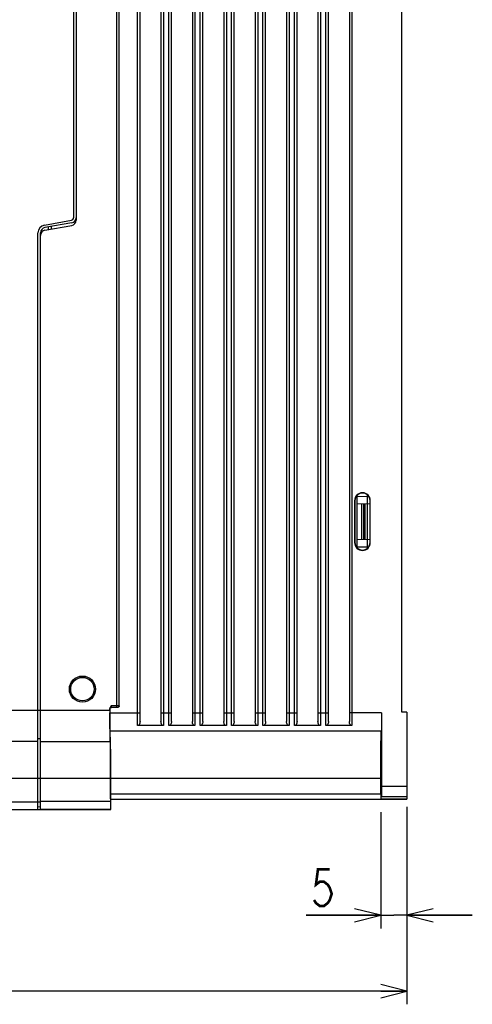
# Model space of a CAD drawing. Extents: x 28 to 410, y 34 to 287.
# Tile 17 of 33: x 171 to 206, y 128 to 203. Entities that reach past the tile are written whole.
import ezdxf

# ---------------------------------------------------------------- set-up
doc = ezdxf.new("R2010")
doc.units = 0
doc.header["$LTSCALE"] = 23.1
doc.layers.get('0').update_dxf_attribs({"linetype": 'CONTINUOUS'})
doc.layers.add('ALL_DIM', color=7, linetype='CONTINUOUS')
doc.dimstyles.get("Standard").update_dxf_attribs({"dimtxt": 2.5, "dimasz": 2.5, "dimexe": 1.25, "dimexo": 0.625, "dimtad": 1, "dimcen": 2.5, "dimazin": 3, "dimtfac": 1, "dimtmove": 0, "dimatfit": 3})

# ---------------------------------------------------------------- blocks, each defined once
blk = doc.blocks.new('_OPEN')
at = {"color": 0, "linetype": 'BYBLOCK'}
for p, q in [((0, 0), (-1, 0.25)), ((-1, -0.25), (0, 0)), ((-1, 0), (0, 0))]:
    blk.add_line(p, q, dxfattribs=at)
blk = doc.blocks.new('*D14')
at = {"layer": 'ALL_DIM', "color": 2, "linetype": 'CONTINUOUS'}
for p, q in [((199.086, 142.949), (199.086, 134.077)), ((201.083, 142.949), (201.083, 134.077)), ((199.086, 135.077), (193.379, 135.077)), ((193.379, 135.077), (200.085, 135.077)), ((206.083, 135.077), (200.085, 135.077)), ((201.083, 135.077), (206.083, 135.077))]:
    blk.add_line(p, q, dxfattribs=at)
at = {"layer": 'ALL_DIM', "color": 2, "linetype": 'CONTINUOUS', "xscale": 2, "yscale": 2, "zscale": 2}
blk.add_blockref('_OPEN', (199.086, 135.077), dxfattribs=at)
at = {"layer": 'ALL_DIM', "color": 2, "linetype": 'CONTINUOUS', "xscale": 2, "yscale": 2, "zscale": 2, "rotation": 180}
blk.add_blockref('_OPEN', (201.083, 135.077), dxfattribs=at)
blk = doc.blocks.new('*D15')
at = {"layer": 'ALL_DIM', "color": 2, "linetype": 'CONTINUOUS'}
for p, q in [((134.283, 155.649), (134.283, 128.274)), ((201.083, 143.37), (201.083, 128.274)), ((134.283, 129.274), (167.683, 129.274)), ((201.083, 129.274), (167.683, 129.274))]:
    blk.add_line(p, q, dxfattribs=at)
at = {"layer": 'ALL_DIM', "color": 2, "linetype": 'CONTINUOUS', "xscale": 2, "yscale": 2, "zscale": 2, "rotation": 180}
blk.add_blockref('_OPEN', (134.283, 129.274), dxfattribs=at)
at = {"layer": 'ALL_DIM', "color": 2, "linetype": 'CONTINUOUS', "xscale": 2, "yscale": 2, "zscale": 2}
blk.add_blockref('_OPEN', (201.083, 129.274), dxfattribs=at)

msp = doc.modelspace()

# ---------------------------------------------------------------- linework, layer by layer
at = {"color": 7, "linetype": 'CONTINUOUS'}
for p, q in [((180.483, 149.569), (180.483, 241.44)), ((182.483, 241.44), (182.483, 149.569)), ((182.883, 149.569), (182.883, 241.44)), ((184.883, 241.44), (184.883, 149.569)), ((185.283, 149.569), (185.283, 241.44)), ((187.283, 241.44), (187.283, 149.569)), ((187.683, 149.569), (187.683, 241.44)), ((189.683, 241.44), (189.683, 149.569)), ((190.083, 149.569), (190.083, 241.44)), ((192.083, 241.44), (192.083, 149.569)), ((192.483, 149.569), (192.483, 241.44)), ((194.483, 241.44), (194.483, 149.569)), ((194.883, 149.569), (194.883, 241.44)), ((196.883, 241.44), (196.883, 149.569)), ((180.683, 149.885), (180.683, 241.194)), ((182.283, 241.194), (182.283, 149.885)), ((183.083, 149.885), (183.083, 241.194)), ((184.683, 241.194), (184.683, 149.885)), ((185.483, 149.885), (185.483, 241.194)), ((187.083, 241.194), (187.083, 149.885)), ((187.883, 149.885), (187.883, 241.194)), ((189.483, 241.194), (189.483, 149.885)), ((190.283, 149.885), (190.283, 241.194)), ((191.883, 241.194), (191.883, 149.885)), ((192.683, 149.885), (192.683, 241.194)), ((194.283, 241.194), (194.283, 149.885)), ((195.083, 149.885), (195.083, 241.194)), ((196.683, 241.194), (196.683, 149.885)), ((200.683, 150.595), (200.683, 239.949)), ((178.874, 239.339), (178.874, 150.958)), ((179.074, 239.22), (179.074, 151.077)), ((179.083, 151.069), (179.083, 239.229)), ((175.603, 218.337), (175.603, 188.361)), ((175.803, 218.533), (175.803, 188.164)), ((173.379, 187.801), (175.438, 188.164)), ((175.473, 187.97), (173.414, 187.607)), ((173.414, 187.407), (175.473, 187.77)), ((173.683, 187.455), (173.683, 187.655)), ((173.883, 187.69), (173.883, 187.49)), ((172.883, 143.149), (172.883, 187.21)), ((173.083, 143.149), (173.083, 187.213)), ((197.283, 163.142), (197.283, 167.155)), ((197.283, 167.084), (198.083, 167.07)), ((198.083, 163.134), (198.083, 167.164)), ((197.11, 166.749), (197.087, 166.749)), ((197.087, 166.749), (197.087, 163.549)), ((197.11, 166.749), (197.11, 163.549)), ((197.283, 166.514), (198.264, 166.531)), ((197.624, 166.52), (197.624, 163.778)), ((197.766, 166.522), (197.766, 163.775)), ((197.883, 163.773), (197.883, 166.524)), ((198.264, 166.749), (198.287, 166.749)), ((198.264, 163.549), (198.264, 166.749)), ((198.287, 163.549), (198.287, 166.749)), ((197.11, 163.549), (197.087, 163.549)), ((198.264, 163.767), (197.283, 163.784)), ((197.283, 163.214), (198.083, 163.228)), ((198.264, 163.549), (198.287, 163.549)), ((138.757, 150.749), (178.371, 150.749)), ((178.371, 150.749), (178.371, 150.871)), ((178.372, 150.838), (178.381, 150.829)), ((178.381, 150.829), (178.381, 150.549)), ((178.381, 150.549), (180.683, 150.549)), ((178.501, 150.949), (178.464, 150.943)), ((178.492, 150.958), (178.501, 150.949)), ((178.963, 150.949), (178.501, 150.949)), ((178.963, 150.949), (178.954, 150.957)), ((179.083, 151.069), (179.074, 151.077)), ((182.283, 150.549), (183.083, 150.549)), ((184.683, 150.549), (185.483, 150.549)), ((187.083, 150.549), (187.883, 150.549)), ((189.483, 150.549), (190.283, 150.549)), ((191.883, 150.549), (192.683, 150.549)), ((194.283, 150.549), (195.083, 150.549)), ((199.139, 150.549), (196.683, 150.549)), ((199.139, 150.549), (199.139, 144.949)), ((201.083, 150.584), (200.683, 150.595)), ((201.083, 150.584), (201.083, 144.149)), ((199.127, 149.149), (178.393, 149.149)), ((178.403, 149.112), (178.399, 149.149)), ((182.483, 149.569), (180.483, 149.569)), ((184.883, 149.569), (182.883, 149.569)), ((187.283, 149.569), (185.283, 149.569)), ((189.683, 149.569), (187.683, 149.569)), ((192.083, 149.569), (190.083, 149.569)), ((194.483, 149.569), (192.483, 149.569)), ((196.883, 149.569), (194.883, 149.569)), ((199.117, 149.112), (199.121, 149.149)), ((172.883, 148.349), (152.683, 148.349)), ((173.083, 148.549), (172.883, 148.545)), ((173.083, 148.349), (178.392, 148.349)), ((178.399, 148.349), (178.402, 148.32)), ((144.083, 145.549), (178.423, 145.549)), ((178.423, 145.549), (178.423, 143.764)), ((178.43, 145.549), (199.09, 145.549)), ((178.43, 144.358), (178.43, 145.549)), ((199.09, 144.352), (199.09, 145.549)), ((199.108, 145.549), (199.127, 145.549)), ((199.108, 145.549), (199.108, 144.37)), ((199.127, 144.549), (199.127, 145.549)), ((199.139, 144.949), (201.083, 144.949)), ((152.683, 143.749), (173.083, 143.749)), ((178.423, 143.764), (173.083, 143.765)), ((178.43, 144.358), (199.09, 144.352)), ((178.433, 143.958), (199.086, 143.952)), ((178.443, 143.949), (201.083, 143.949)), ((178.443, 143.149), (178.443, 143.949)), ((199.105, 143.97), (199.086, 143.952)), ((199.105, 143.97), (201.083, 143.97)), ((199.108, 144.37), (199.128, 144.37)), ((199.132, 144.149), (201.083, 144.149)), ((201.083, 144.149), (201.083, 143.949)), ((152.683, 143.149), (178.443, 143.149)), ((173.083, 143.349), (172.883, 143.345)), ((178.428, 143.164), (173.083, 143.165)), ((178.428, 143.164), (178.443, 143.149))]:
    msp.add_line(p, q, dxfattribs=at)
for points in [[(198.264, 166.749), (198.25, 166.877), (198.207, 166.999), (198.139, 167.108), (198.047, 167.2), (197.938, 167.269), (197.816, 167.311), (197.687, 167.326), (197.559, 167.311), (197.437, 167.269), (197.328, 167.2), (197.236, 167.108), (197.168, 166.999), (197.125, 166.877), (197.11, 166.749)], [(197.11, 163.549), (197.125, 163.42), (197.168, 163.298), (197.236, 163.189), (197.328, 163.098), (197.437, 163.029), (197.559, 162.986), (197.687, 162.972), (197.816, 162.986), (197.938, 163.029), (198.047, 163.098), (198.139, 163.189), (198.207, 163.298), (198.25, 163.42), (198.264, 163.549)], [(178.489, 151.078), (178.45, 151.037), (178.416, 150.996), (178.391, 150.954), (178.376, 150.912), (178.371, 150.871)], [(178.371, 150.871), (178.371, 150.853), (178.371, 150.842), (178.372, 150.838)], [(178.371, 150.749), (178.371, 150.373), (178.372, 150.007), (178.373, 149.659), (178.375, 149.338), (178.377, 149.052), (178.379, 148.807), (178.382, 148.61), (178.385, 148.466), (178.388, 148.378), (178.392, 148.349)], [(178.372, 150.838), (178.377, 150.875), (178.395, 150.909), (178.421, 150.935), (178.455, 150.952), (178.492, 150.958)], [(178.464, 150.943), (178.431, 150.926), (178.404, 150.899), (178.387, 150.866), (178.381, 150.829)], [(178.393, 149.149), (178.391, 149.17), (178.389, 149.233), (178.387, 149.336), (178.385, 149.476), (178.384, 149.649), (178.383, 149.849), (178.382, 150.07), (178.381, 150.306), (178.381, 150.549)], [(179.074, 151.077), (179.067, 151.078), (179.047, 151.078), (179.015, 151.078), (178.974, 151.078), (178.926, 151.078), (178.489, 151.078)], [(178.49, 151.078), (178.49, 151.052), (178.49, 151.026), (178.49, 151.004), (178.49, 150.985), (178.491, 150.97), (178.491, 150.961), (178.492, 150.958)], [(178.954, 150.957), (178.951, 150.958), (178.943, 150.958), (178.931, 150.958), (178.914, 150.958), (178.895, 150.958), (178.492, 150.958)], [(178.954, 150.957), (178.991, 150.963), (179.025, 150.98), (179.051, 151.007), (179.068, 151.04), (179.074, 151.077)], [(179.083, 151.069), (179.077, 151.032), (179.06, 150.998), (179.034, 150.972), (179, 150.955), (178.963, 150.949)], [(199.139, 150.549), (199.139, 150.306), (199.138, 150.07), (199.137, 149.849), (199.136, 149.649), (199.134, 149.476), (199.133, 149.336), (199.131, 149.233), (199.129, 149.17), (199.127, 149.149)], [(180.683, 149.885), (180.678, 149.808), (180.663, 149.739), (180.639, 149.68), (180.607, 149.631), (180.568, 149.596), (180.526, 149.576), (180.483, 149.569)], [(182.483, 149.569), (182.44, 149.576), (182.398, 149.596), (182.359, 149.632), (182.327, 149.679), (182.303, 149.738), (182.288, 149.808), (182.283, 149.885)], [(183.083, 149.885), (183.078, 149.808), (183.063, 149.739), (183.039, 149.68), (183.007, 149.631), (182.968, 149.596), (182.926, 149.576), (182.883, 149.569)], [(184.883, 149.569), (184.84, 149.576), (184.798, 149.596), (184.759, 149.632), (184.727, 149.679), (184.703, 149.738), (184.688, 149.808), (184.683, 149.885)], [(185.483, 149.885), (185.478, 149.808), (185.463, 149.739), (185.439, 149.68), (185.407, 149.631), (185.368, 149.596), (185.326, 149.576), (185.283, 149.569)], [(187.283, 149.569), (187.24, 149.576), (187.198, 149.596), (187.159, 149.632), (187.127, 149.679), (187.103, 149.738), (187.088, 149.808), (187.083, 149.885)], [(187.883, 149.885), (187.878, 149.808), (187.863, 149.739), (187.839, 149.68), (187.807, 149.631), (187.768, 149.596), (187.726, 149.576), (187.683, 149.569)], [(189.683, 149.569), (189.64, 149.576), (189.598, 149.596), (189.559, 149.632), (189.527, 149.679), (189.503, 149.738), (189.488, 149.808), (189.483, 149.885)], [(190.283, 149.885), (190.278, 149.808), (190.263, 149.739), (190.239, 149.68), (190.207, 149.631), (190.168, 149.596), (190.126, 149.576), (190.083, 149.569)], [(192.083, 149.569), (192.04, 149.576), (191.998, 149.596), (191.959, 149.632), (191.927, 149.679), (191.903, 149.738), (191.888, 149.808), (191.883, 149.885)], [(192.683, 149.885), (192.678, 149.808), (192.663, 149.739), (192.639, 149.68), (192.607, 149.631), (192.568, 149.596), (192.526, 149.576), (192.483, 149.569)], [(194.483, 149.569), (194.44, 149.576), (194.398, 149.596), (194.359, 149.632), (194.327, 149.679), (194.303, 149.738), (194.288, 149.808), (194.283, 149.885)], [(195.083, 149.885), (195.078, 149.808), (195.063, 149.739), (195.039, 149.68), (195.007, 149.631), (194.968, 149.596), (194.926, 149.576), (194.883, 149.569)], [(196.883, 149.569), (196.84, 149.576), (196.798, 149.596), (196.759, 149.632), (196.727, 149.679), (196.703, 149.738), (196.688, 149.808), (196.683, 149.885)], [(178.419, 148.27), (178.415, 148.577), (178.412, 148.824), (178.407, 149.003), (178.403, 149.112)], [(199.09, 145.549), (199.09, 146.061), (199.091, 146.563), (199.093, 147.044), (199.095, 147.495), (199.098, 147.906), (199.101, 148.27), (199.104, 148.577), (199.108, 148.824), (199.113, 149.003), (199.117, 149.112)], [(178.402, 148.32), (178.405, 148.235), (178.409, 148.096), (178.412, 147.904), (178.415, 147.665), (178.417, 147.382), (178.419, 147.062), (178.421, 146.712), (178.422, 146.338), (178.423, 145.947), (178.423, 145.549)], [(178.43, 145.549), (178.43, 146.061), (178.429, 146.563), (178.427, 147.044), (178.425, 147.495), (178.422, 147.906), (178.419, 148.27)], [(199.118, 146.649), (199.116, 146.628), (199.114, 146.565), (199.113, 146.463), (199.111, 146.327), (199.11, 146.16), (199.109, 145.97), (199.108, 145.763), (199.108, 145.549)], [(199.127, 145.549), (199.127, 145.763), (199.127, 145.97), (199.126, 146.16), (199.125, 146.327), (199.123, 146.463), (199.122, 146.565), (199.12, 146.628), (199.118, 146.649)], [(199.127, 144.549), (199.128, 144.46), (199.128, 144.375), (199.128, 144.299), (199.129, 144.236), (199.129, 144.188), (199.13, 144.159), (199.131, 144.149)], [(199.139, 144.949), (199.139, 144.793), (199.138, 144.643), (199.138, 144.504), (199.137, 144.383), (199.136, 144.284), (199.135, 144.21), (199.133, 144.164), (199.132, 144.149)], [(178.423, 143.764), (178.423, 143.631), (178.423, 143.505), (178.424, 143.391), (178.425, 143.296), (178.426, 143.225), (178.427, 143.18), (178.428, 143.164)], [(178.433, 143.958), (178.433, 143.969), (178.432, 143.999), (178.431, 144.047), (178.431, 144.11), (178.43, 144.186), (178.43, 144.27), (178.43, 144.358)], [(199.09, 144.352), (199.09, 144.264), (199.09, 144.179), (199.089, 144.104), (199.089, 144.041), (199.088, 143.993), (199.087, 143.963)], [(199.105, 143.97), (199.106, 143.981), (199.106, 144.011), (199.107, 144.059), (199.108, 144.122)], [(199.108, 144.122), (199.108, 144.198), (199.108, 144.282), (199.108, 144.37)]]:
    msp.add_lwpolyline(points, dxfattribs=at)
for radius in [1, 0.896]:
    msp.add_circle((176.283, 152.349), radius, dxfattribs=at)
for centre, radius, start, end in [((175.403, 188.361), 0.2, 280, 360), ((175.403, 188.364), 0.4, 280, 360), ((175.403, 188.164), 0.4, 280, 360), ((173.483, 187.21), 0.6, 100, 180), ((173.483, 187.213), 0.4, 100, 180), ((173.483, 187.013), 0.4, 100, 180), ((197.687, 166.749), 0.6, 0, 180), ((197.687, 163.549), 0.6, 180, 360)]:
    msp.add_arc(centre, radius, start, end, dxfattribs=at)
at = {"layer": 'ALL_DIM', "color": 2, "linetype": 'CONTINUOUS', "const_width": 0.2}
msp.add_lwpolyline([(195.185, 138.577), (194.282, 138.577), (194.131, 137.41), (194.432, 137.643), (194.733, 137.643), (195.034, 137.41), (195.185, 137.177), (195.335, 136.71), (195.185, 136.243), (195.034, 136.01), (194.733, 135.777), (194.432, 135.777), (194.131, 136.01), (193.981, 136.243)], dxfattribs=at)

# ---------------------------------------------------------------- dimensions: what is measured, and where the dimension line sits
at = {"layer": 'ALL_DIM', "color": 2, "linetype": 'CONTINUOUS'}
for base, p1, p2, picture, middle in [((134.283, 129.274), (201.083, 143.37), (134.283, 155.649), '*D15', (161.032, 129.974)), ((199.086, 135.077), (201.083, 142.949), (199.086, 142.949), '*D14', (193.379, 135.777))]:
    dim = msp.add_linear_dim(base=base, p1=p1, p2=p2, angle=180, dimstyle='Standard', dxfattribs=at)
    dim.commit()
    dim.dimension.update_dxf_attribs({"geometry": picture, "text_midpoint": middle, "dimtype": 128})

doc.saveas('drawing.dxf')
